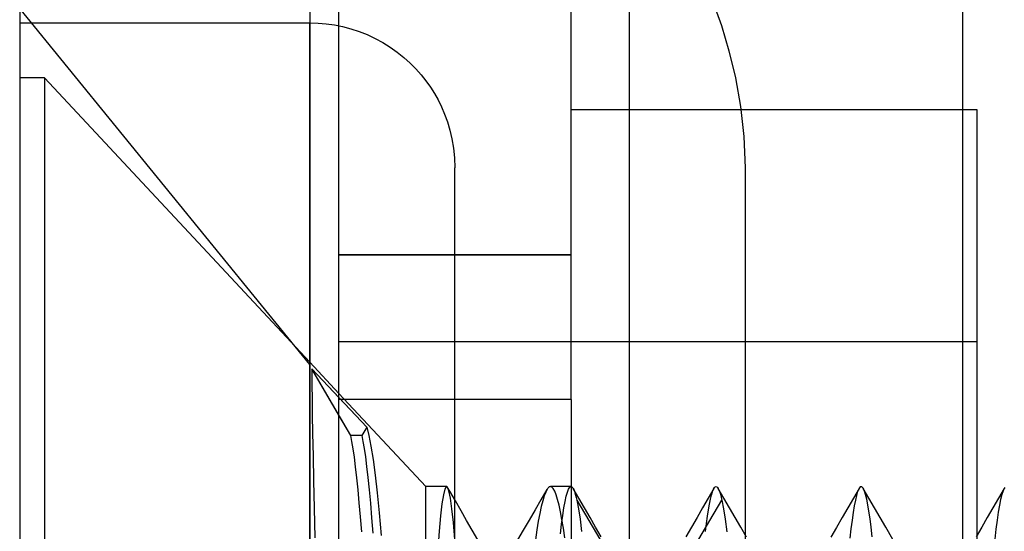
# Model space of a CAD drawing. Header units: millimetres. Extents: x 0 to 93, y -50 to 1.2.
# Tile 9 of 137: x 0 to 3.4, y -42.5 to -40.7. Entities that reach past the tile are written whole.
import ezdxf

# ---------------------------------------------------------------- set-up
doc = ezdxf.new("R2010")
doc.units = ezdxf.units.MM
doc.layers.add('MAIN-1', color=7, linetype='Continuous')
doc.layers.add('MAIN-2', color=7, linetype='Continuous')

msp = doc.modelspace()

# ---------------------------------------------------------------- linework, layer by layer
at = {"layer": 'MAIN-1'}
for p, q in [((0, -3.5), (0, -46.3)), ((1, -3.5), (1, -46.3)), ((1.1, -43.8), (1.1, -3.4967)), ((1, -45.7), (1, -40.7)), ((1, -45.7), (1, -40.7)), ((1.1, -41.9783), (1, -41.8711)), ((1.007, -41.8938), (1.0068, -41.9169)), ((1.1, -42.0536), (1.007, -41.8938)), ((1.007, -41.8938), (1.1, -41.9927)), ((1.0068, -41.9169), (1.007, -41.951)), ((1.007, -41.951), (1.0075, -41.9958)), ((1.0075, -41.9958), (1.0084, -42.0513)), ((1.0084, -42.0513), (1.0095, -42.1174)), ((1.0095, -42.1174), (1.011, -42.1938)), ((1.011, -42.1938), (1.0128, -42.2796)), ((1.0128, -42.2796), (1.0149, -42.3741)), ((1.0149, -42.3741), (1.0173, -42.4764))]:
    msp.add_line(p, q, dxfattribs=at)
at = {"layer": 'MAIN-2'}
for p, q in [((2.1, -26.8), (2.1, -49.2)), ((3.25, -47.5), (3.25, -30.5)), ((1.9, -42), (1.9, -40)), ((1, -41.8792), (0, -40.65)), ((1, -41.8792), (0, -40.65)), ((2.3884, -40.6281), (2.4181, -40.7094)), ((0, -40.7), (0, -40.7)), ((0, -40.7), (0, -40.7)), ((0, -40.7), (1, -40.7)), ((1, -40.7), (1, -40.7)), ((1, -40.7), (1, -45.7)), ((1, -40.7), (1, -40.7)), ((1, -40.7), (1, -45.7)), ((1, -40.7), (1.0281, -40.7008)), ((1.0281, -40.7008), (1.0563, -40.7031)), ((1.0563, -40.7031), (1.0846, -40.7071)), ((1.0846, -40.7071), (1.1129, -40.7128)), ((1.1129, -40.7128), (1.1412, -40.7203)), ((2.4181, -40.7094), (2.4443, -40.7965)), ((1.1412, -40.7203), (1.1694, -40.7297)), ((1.1694, -40.7297), (1.1974, -40.7408)), ((1.1974, -40.7408), (1.2249, -40.7537)), ((1.2249, -40.7537), (1.2515, -40.7681)), ((1.2515, -40.7681), (1.2772, -40.7839)), ((1.2772, -40.7839), (1.3014, -40.8011)), ((1.3014, -40.8011), (1.3242, -40.8193)), ((1.3242, -40.8193), (1.3454, -40.8386)), ((2.4443, -40.7965), (2.4668, -40.8898)), ((1.3454, -40.8386), (1.3651, -40.8586)), ((1.3651, -40.8586), (1.3834, -40.8792)), ((1.3834, -40.8792), (1.4001, -40.9003)), ((0.0852, -40.89), (0, -40.89)), ((0.0852, -40.89), (0.0852, -43.8)), ((1, -41.8711), (0.0852, -40.89)), ((0.0852, -40.89), (0.0852, -43.8)), ((1.4001, -40.9003), (1.4155, -40.9216)), ((1.4155, -40.9216), (1.4296, -40.9434)), ((2.4668, -40.8898), (2.4844, -40.9886)), ((1.4296, -40.9434), (1.4424, -40.9659)), ((1.4424, -40.9659), (1.454, -40.9896)), ((1.454, -40.9896), (1.4645, -41.0146)), ((2.4844, -40.9886), (2.4959, -41.0922)), ((1.4645, -41.0146), (1.4741, -41.0414)), ((3.3, -41), (1.9, -41)), ((3.3, -43.8), (3.3, -41)), ((1.4741, -41.0414), (1.4826, -41.0701)), ((1.4826, -41.0701), (1.4898, -41.1004)), ((2.4959, -41.0922), (2.5, -41.2)), ((1.4898, -41.1004), (1.4952, -41.1323)), ((1.4952, -41.1323), (1.4988, -41.1655)), ((1.4988, -41.1655), (1.5, -41.2)), ((1.5, -41.2), (1.5, -41.2)), ((1.5, -41.2), (1.5, -41.2)), ((1.5, -45.7), (1.5, -41.2)), ((2.5, -41.2), (2.5, -41.2)), ((2.5, -41.2), (2.5, -45.7)), ((2.5, -41.2), (2.5, -41.2)), ((1.1, -41.5), (1.9, -41.5)), ((1.9, -41.5), (1.1, -41.5)), ((1.1, -41.5), (1.9, -41.5)), ((3.3, -41.8), (1.1, -41.8)), ((3.3, -41.8), (1.1, -41.8)), ((1.007, -41.8938), (1.0068, -41.9169)), ((1.1409, -42.1239), (1.007, -41.8938)), ((1.007, -41.8938), (1.196, -42.0948)), ((1.0068, -41.9169), (1.007, -41.951)), ((1.007, -41.951), (1.0075, -41.9958)), ((1.0075, -41.9958), (1.0084, -42.0513)), ((1.4, -42.3), (1.1, -41.9783)), ((1.1, -41.9927), (1.196, -42.0948)), ((1.9, -42), (1.1, -42)), ((1.9, -42), (1.9, -44.3)), ((1.0084, -42.0513), (1.0095, -42.1174)), ((1.1409, -42.1239), (1.1, -42.0536)), ((1.196, -42.0948), (1.1791, -42.1239)), ((1.196, -42.0948), (1.1791, -42.1239)), ((1.196, -42.0948), (1.2034, -42.1234)), ((1.196, -42.0948), (1.2034, -42.1234)), ((1.0095, -42.1174), (1.011, -42.1938)), ((1.1451, -42.1444), (1.1409, -42.1239)), ((1.1791, -42.1239), (1.1409, -42.1239)), ((1.1451, -42.1444), (1.1409, -42.1239)), ((1.1791, -42.1239), (1.1409, -42.1239)), ((1.1492, -42.1692), (1.1451, -42.1444)), ((1.1492, -42.1692), (1.1451, -42.1444)), ((1.1791, -42.1239), (1.1831, -42.1441)), ((1.1791, -42.1239), (1.1831, -42.1441)), ((1.1831, -42.1441), (1.1873, -42.1686)), ((1.1831, -42.1441), (1.1873, -42.1686)), ((1.2034, -42.1234), (1.2107, -42.1609)), ((1.2034, -42.1234), (1.2107, -42.1609)), ((1.1534, -42.1984), (1.1492, -42.1692)), ((1.1534, -42.1984), (1.1492, -42.1692)), ((1.1873, -42.1686), (1.1914, -42.1975)), ((1.1873, -42.1686), (1.1914, -42.1975)), ((1.2107, -42.1609), (1.2179, -42.2071)), ((1.2107, -42.1609), (1.2179, -42.2071)), ((1.011, -42.1938), (1.0128, -42.2796)), ((1.1576, -42.2318), (1.1534, -42.1984)), ((1.1576, -42.2318), (1.1534, -42.1984)), ((1.1914, -42.1975), (1.1957, -42.2311)), ((1.1914, -42.1975), (1.1957, -42.2311)), ((1.2179, -42.2071), (1.2249, -42.261)), ((1.2179, -42.2071), (1.2249, -42.261)), ((1.1618, -42.2694), (1.1576, -42.2318)), ((1.1618, -42.2694), (1.1576, -42.2318)), ((1.1957, -42.2311), (1.1999, -42.2691)), ((1.1957, -42.2311), (1.1999, -42.2691)), ((1.0128, -42.2796), (1.0149, -42.3741)), ((1.166, -42.3108), (1.1618, -42.2694)), ((1.166, -42.3108), (1.1618, -42.2694)), ((1.1999, -42.2691), (1.2042, -42.3113)), ((1.1999, -42.2691), (1.2042, -42.3113)), ((1.2249, -42.261), (1.2318, -42.3218)), ((1.2249, -42.261), (1.2318, -42.3218)), ((1.1702, -42.3558), (1.166, -42.3108)), ((1.1702, -42.3558), (1.166, -42.3108)), ((1.2042, -42.3113), (1.2085, -42.3576)), ((1.2042, -42.3113), (1.2085, -42.3576)), ((1.4, -43.8), (1.4, -42.3)), ((1.471, -42.3), (1.4, -42.3)), ((1.4, -43.8), (1.4, -42.3)), ((1.471, -42.3), (1.4, -42.3)), ((1.465, -42.3087), (1.4601, -42.3284)), ((1.465, -42.3087), (1.4601, -42.3284)), ((1.4699, -42.3003), (1.465, -42.3087)), ((1.4699, -42.3003), (1.465, -42.3087)), ((1.4705, -42.3001), (1.4699, -42.3003)), ((1.4705, -42.3001), (1.4699, -42.3003)), ((1.4712, -42.3), (1.4705, -42.3001)), ((1.4712, -42.3), (1.4705, -42.3001)), ((1.4719, -42.3002), (1.4712, -42.3)), ((1.4719, -42.3002), (1.4712, -42.3)), ((1.4726, -42.3006), (1.4719, -42.3002)), ((1.4726, -42.3006), (1.4719, -42.3002)), ((1.4733, -42.3012), (1.4726, -42.3006)), ((1.4733, -42.3012), (1.4726, -42.3006)), ((1.474, -42.302), (1.4733, -42.3012)), ((1.474, -42.302), (1.4733, -42.3012)), ((1.4791, -42.3149), (1.474, -42.302)), ((1.4791, -42.3149), (1.474, -42.302)), ((1.4822, -42.3162), (1.4748, -42.3033)), ((1.4822, -42.3162), (1.4748, -42.3033)), ((1.8167, -42.3106), (1.7964, -42.3455)), ((1.8167, -42.3106), (1.7964, -42.3455)), ((1.8177, -42.3089), (1.8127, -42.3187)), ((1.8177, -42.3089), (1.8127, -42.3187)), ((1.8196, -42.3063), (1.8177, -42.3089)), ((1.8196, -42.3063), (1.8177, -42.3089)), ((1.8214, -42.3041), (1.8196, -42.3063)), ((1.8214, -42.3041), (1.8196, -42.3063)), ((1.8233, -42.3023), (1.8214, -42.3041)), ((1.8233, -42.3023), (1.8214, -42.3041)), ((1.8251, -42.3011), (1.8233, -42.3023)), ((1.8251, -42.3011), (1.8233, -42.3023)), ((1.827, -42.3003), (1.8251, -42.3011)), ((1.827, -42.3003), (1.8251, -42.3011)), ((1.8288, -42.3), (1.827, -42.3003)), ((1.8288, -42.3), (1.827, -42.3003)), ((1.8339, -42.3017), (1.8288, -42.3)), ((1.8339, -42.3017), (1.8288, -42.3)), ((1.9001, -42.3), (1.829, -42.3)), ((1.9001, -42.3), (1.829, -42.3)), ((1.8389, -42.3071), (1.8339, -42.3017)), ((1.8389, -42.3071), (1.8339, -42.3017)), ((1.844, -42.3161), (1.8389, -42.3071)), ((1.844, -42.3161), (1.8389, -42.3071)), ((1.8876, -42.3188), (1.8917, -42.3084)), ((1.8876, -42.3188), (1.8917, -42.3084)), ((1.8917, -42.3084), (1.8959, -42.3021)), ((1.8917, -42.3084), (1.8959, -42.3021)), ((1.8959, -42.3021), (1.9001, -42.3)), ((1.8959, -42.3021), (1.9001, -42.3)), ((1.9001, -42.3), (1.9013, -42.3002)), ((1.9001, -42.3), (1.9013, -42.3002)), ((1.9013, -42.3002), (1.9025, -42.3007)), ((1.9013, -42.3002), (1.9025, -42.3007)), ((1.9025, -42.3007), (1.9037, -42.3016)), ((1.9025, -42.3007), (1.9037, -42.3016)), ((1.9037, -42.3016), (1.9049, -42.3028)), ((1.9037, -42.3016), (1.9049, -42.3028)), ((1.9049, -42.3028), (1.9061, -42.3043)), ((1.9049, -42.3028), (1.9061, -42.3043)), ((1.9061, -42.3043), (1.9073, -42.3062)), ((1.9061, -42.3043), (1.9073, -42.3062)), ((1.9266, -42.3396), (1.9072, -42.3061)), ((1.9266, -42.3396), (1.9072, -42.3061)), ((1.9073, -42.3062), (1.9094, -42.3104)), ((1.9073, -42.3062), (1.9094, -42.3104)), ((1.9094, -42.3104), (1.9115, -42.3157)), ((1.9094, -42.3104), (1.9115, -42.3157)), ((2.3924, -42.3066), (2.3731, -42.34)), ((2.3924, -42.3066), (2.3731, -42.34)), ((2.3882, -42.3161), (2.389, -42.3138)), ((2.3882, -42.3161), (2.389, -42.3138)), ((2.389, -42.3138), (2.3899, -42.3118)), ((2.389, -42.3138), (2.3899, -42.3118)), ((2.3899, -42.3118), (2.3907, -42.3099)), ((2.3899, -42.3118), (2.3907, -42.3099)), ((2.3907, -42.3099), (2.3916, -42.3081)), ((2.3907, -42.3099), (2.3916, -42.3081)), ((2.3916, -42.3081), (2.3924, -42.3066)), ((2.3916, -42.3081), (2.3924, -42.3066)), ((2.3924, -42.3066), (2.3949, -42.303)), ((2.3924, -42.3066), (2.3949, -42.303)), ((2.3949, -42.303), (2.3973, -42.3009)), ((2.3949, -42.303), (2.3973, -42.3009)), ((2.3973, -42.3009), (2.3998, -42.3002)), ((2.3973, -42.3009), (2.3998, -42.3002)), ((2.3998, -42.3002), (2.4023, -42.3009)), ((2.3998, -42.3002), (2.4023, -42.3009)), ((2.4023, -42.3009), (2.4047, -42.3031)), ((2.4023, -42.3009), (2.4047, -42.3031)), ((2.4047, -42.3031), (2.4072, -42.3066)), ((2.4047, -42.3031), (2.4072, -42.3066)), ((2.4072, -42.3066), (2.4094, -42.3108)), ((2.4072, -42.3066), (2.4094, -42.3108)), ((2.4266, -42.3401), (2.4073, -42.3067)), ((2.4094, -42.3108), (2.4115, -42.3161)), ((2.4094, -42.3108), (2.4115, -42.3161)), ((2.8927, -42.3068), (2.8733, -42.3403)), ((2.8917, -42.3082), (2.8878, -42.3174)), ((2.8917, -42.3082), (2.8878, -42.3174)), ((2.8944, -42.304), (2.8917, -42.3082)), ((2.897, -42.3013), (2.8944, -42.304)), ((2.8996, -42.3003), (2.897, -42.3013)), ((2.9023, -42.3008), (2.8996, -42.3003)), ((2.9049, -42.3029), (2.9023, -42.3008)), ((2.9075, -42.3067), (2.9049, -42.3029)), ((2.9267, -42.3398), (2.9073, -42.3064)), ((2.9114, -42.3153), (2.9075, -42.3067)), ((2.9114, -42.3153), (2.9075, -42.3067)), ((3.393, -42.3063), (3.3735, -42.3398)), ((3.3929, -42.3063), (3.3889, -42.3151)), ((3.3929, -42.3063), (3.3889, -42.3151)), ((3.3953, -42.3029), (3.3929, -42.3063)), ((1.2318, -42.3218), (1.2387, -42.3904)), ((1.2318, -42.3218), (1.2387, -42.3904)), ((1.4601, -42.3284), (1.4553, -42.3593)), ((1.4601, -42.3284), (1.4553, -42.3593)), ((1.4842, -42.3397), (1.4791, -42.3149)), ((1.4842, -42.3397), (1.4791, -42.3149)), ((1.5016, -42.3497), (1.4822, -42.3162)), ((1.5016, -42.3497), (1.4822, -42.3162)), ((1.4893, -42.3762), (1.4842, -42.3397)), ((1.4893, -42.3762), (1.4842, -42.3397)), ((1.7964, -42.3455), (1.7761, -42.3804)), ((1.7964, -42.3455), (1.7761, -42.3804)), ((1.8076, -42.332), (1.8026, -42.3488)), ((1.8076, -42.332), (1.8026, -42.3488)), ((1.8127, -42.3187), (1.8076, -42.332)), ((1.8127, -42.3187), (1.8076, -42.332)), ((1.849, -42.3288), (1.844, -42.3161)), ((1.849, -42.3288), (1.844, -42.3161)), ((1.854, -42.3448), (1.849, -42.3288)), ((1.854, -42.3448), (1.849, -42.3288)), ((1.8589, -42.3643), (1.854, -42.3448)), ((1.8589, -42.3643), (1.854, -42.3448)), ((1.8795, -42.3515), (1.8835, -42.3332)), ((1.8795, -42.3515), (1.8835, -42.3332)), ((1.8835, -42.3332), (1.8876, -42.3188)), ((1.8835, -42.3332), (1.8876, -42.3188)), ((1.9115, -42.3157), (1.9136, -42.322)), ((1.9115, -42.3157), (1.9136, -42.322)), ((1.9136, -42.322), (1.9156, -42.3293)), ((1.9136, -42.322), (1.9156, -42.3293)), ((1.9156, -42.3293), (1.9177, -42.3377)), ((1.9156, -42.3293), (1.9177, -42.3377)), ((1.9177, -42.3377), (1.9198, -42.3472)), ((1.9177, -42.3377), (1.9198, -42.3472)), ((1.9198, -42.3472), (2.1509, -42.7347)), ((1.9198, -42.3472), (1.9254, -42.3764)), ((1.9198, -42.3472), (2.1509, -42.7347)), ((1.9198, -42.3472), (1.9254, -42.3764)), ((1.946, -42.3731), (1.9266, -42.3396)), ((1.946, -42.3731), (1.9266, -42.3396)), ((2.1891, -42.7348), (2.4201, -42.3473)), ((2.1891, -42.7348), (2.4201, -42.3473)), ((2.3731, -42.34), (2.3537, -42.3734)), ((2.3731, -42.34), (2.3537, -42.3734)), ((2.377, -42.3607), (2.3805, -42.3439)), ((2.377, -42.3607), (2.3805, -42.3439)), ((2.3805, -42.3439), (2.3839, -42.3298)), ((2.3805, -42.3439), (2.3839, -42.3298)), ((2.3839, -42.3298), (2.3873, -42.3185)), ((2.3839, -42.3298), (2.3873, -42.3185)), ((2.3873, -42.3185), (2.3882, -42.3161)), ((2.3873, -42.3185), (2.3882, -42.3161)), ((2.4115, -42.3161), (2.4137, -42.3223)), ((2.4115, -42.3161), (2.4137, -42.3223)), ((2.4137, -42.3223), (2.4158, -42.3296)), ((2.4137, -42.3223), (2.4158, -42.3296)), ((2.4158, -42.3296), (2.4179, -42.3379)), ((2.4158, -42.3296), (2.4179, -42.3379)), ((2.4179, -42.3379), (2.4201, -42.3473)), ((2.4179, -42.3379), (2.4201, -42.3473)), ((2.4201, -42.3473), (2.4256, -42.3766)), ((2.4201, -42.3473), (2.4256, -42.3766)), ((2.446, -42.3736), (2.4266, -42.3401)), ((2.8733, -42.3403), (2.8539, -42.3737)), ((2.88, -42.3464), (2.8761, -42.366)), ((2.88, -42.3464), (2.8761, -42.366)), ((2.8839, -42.3302), (2.88, -42.3464)), ((2.8839, -42.3302), (2.88, -42.3464)), ((2.8878, -42.3174), (2.8839, -42.3302)), ((2.8878, -42.3174), (2.8839, -42.3302)), ((2.9152, -42.3276), (2.9114, -42.3153)), ((2.9152, -42.3276), (2.9114, -42.3153)), ((2.9191, -42.3433), (2.9152, -42.3276)), ((2.9191, -42.3433), (2.9152, -42.3276)), ((2.9229, -42.3625), (2.9191, -42.3433)), ((2.9229, -42.3625), (2.9191, -42.3433)), ((2.9461, -42.3732), (2.9267, -42.3398)), ((3.3735, -42.3398), (3.3541, -42.3733)), ((3.3807, -42.3441), (3.3765, -42.3642)), ((3.3807, -42.3441), (3.3765, -42.3642)), ((3.3848, -42.3277), (3.3807, -42.3441)), ((3.3848, -42.3277), (3.3807, -42.3441)), ((3.3889, -42.3151), (3.3848, -42.3277)), ((3.3889, -42.3151), (3.3848, -42.3277)), ((1.0149, -42.3741), (1.0173, -42.4764)), ((1.1744, -42.4043), (1.1702, -42.3558)), ((1.1744, -42.4043), (1.1702, -42.3558)), ((1.2085, -42.3576), (1.2128, -42.4076)), ((1.2085, -42.3576), (1.2128, -42.4076)), ((1.4553, -42.3593), (1.4505, -42.401)), ((1.4553, -42.3593), (1.4505, -42.401)), ((1.4945, -42.4238), (1.4893, -42.3762)), ((1.4945, -42.4238), (1.4893, -42.3762)), ((1.521, -42.3832), (1.5016, -42.3497)), ((1.521, -42.3832), (1.5016, -42.3497)), ((1.7761, -42.3804), (1.7558, -42.4153)), ((1.7761, -42.3804), (1.7558, -42.4153)), ((1.7975, -42.369), (1.7925, -42.3926)), ((1.7975, -42.369), (1.7925, -42.3926)), ((1.8026, -42.3488), (1.7975, -42.369)), ((1.8026, -42.3488), (1.7975, -42.369)), ((1.8639, -42.3872), (1.8589, -42.3643)), ((1.8639, -42.3872), (1.8589, -42.3643)), ((1.8714, -42.3997), (1.8754, -42.3737)), ((1.8714, -42.3997), (1.8754, -42.3737)), ((1.8754, -42.3737), (1.8795, -42.3515)), ((1.8754, -42.3737), (1.8795, -42.3515)), ((1.9254, -42.3764), (1.931, -42.4124)), ((1.9254, -42.3764), (1.931, -42.4124)), ((1.9655, -42.4065), (1.946, -42.3731)), ((1.9655, -42.4065), (1.946, -42.3731)), ((2.3537, -42.3734), (2.3343, -42.4068)), ((2.3537, -42.3734), (2.3343, -42.4068)), ((2.37, -42.4026), (2.3735, -42.3802)), ((2.37, -42.4026), (2.3735, -42.3802)), ((2.3735, -42.3802), (2.377, -42.3607)), ((2.3735, -42.3802), (2.377, -42.3607)), ((2.4256, -42.3766), (2.4311, -42.4129)), ((2.4256, -42.3766), (2.4311, -42.4129)), ((2.4655, -42.407), (2.446, -42.3736)), ((2.8539, -42.3737), (2.8345, -42.4072)), ((2.8761, -42.366), (2.8724, -42.389)), ((2.8761, -42.366), (2.8724, -42.389)), ((2.9267, -42.385), (2.9229, -42.3625)), ((2.9267, -42.385), (2.9229, -42.3625)), ((2.9654, -42.4065), (2.9461, -42.3732)), ((3.3541, -42.3733), (3.3347, -42.4068)), ((3.3765, -42.3642), (3.3724, -42.3882)), ((3.3765, -42.3642), (3.3724, -42.3882)), ((1.1786, -42.4561), (1.1744, -42.4043)), ((1.1786, -42.4561), (1.1744, -42.4043)), ((1.2128, -42.4076), (1.2171, -42.4607)), ((1.2128, -42.4076), (1.2171, -42.4607)), ((1.2387, -42.3904), (1.2457, -42.4685)), ((1.2387, -42.3904), (1.2457, -42.4685)), ((1.4505, -42.401), (1.4457, -42.4535)), ((1.4505, -42.401), (1.4457, -42.4535)), ((1.5404, -42.4167), (1.521, -42.3832)), ((1.5404, -42.4167), (1.521, -42.3832)), ((1.7558, -42.4153), (1.7355, -42.4501)), ((1.7558, -42.4153), (1.7355, -42.4501)), ((1.7925, -42.3926), (1.7874, -42.4195)), ((1.7925, -42.3926), (1.7874, -42.4195)), ((1.8688, -42.4135), (1.8639, -42.3872)), ((1.8688, -42.4135), (1.8639, -42.3872)), ((1.8674, -42.4296), (1.8714, -42.3997)), ((1.8674, -42.4296), (1.8714, -42.3997)), ((1.8738, -42.4433), (1.8688, -42.4135)), ((1.8738, -42.4433), (1.8688, -42.4135)), ((1.931, -42.4124), (1.9365, -42.4552)), ((1.931, -42.4124), (1.9365, -42.4552)), ((1.9849, -42.44), (1.9655, -42.4065)), ((1.9849, -42.44), (1.9655, -42.4065)), ((2.3343, -42.4068), (2.3149, -42.4402)), ((2.3343, -42.4068), (2.3149, -42.4402)), ((2.3665, -42.4276), (2.37, -42.4026)), ((2.3665, -42.4276), (2.37, -42.4026)), ((2.4311, -42.4129), (2.4365, -42.4559)), ((2.4311, -42.4129), (2.4365, -42.4559)), ((2.4849, -42.4405), (2.4655, -42.407)), ((2.8345, -42.4072), (2.815, -42.4406)), ((2.8686, -42.4154), (2.8647, -42.4452)), ((2.8686, -42.4154), (2.8647, -42.4452)), ((2.8724, -42.389), (2.8686, -42.4154)), ((2.8724, -42.389), (2.8686, -42.4154)), ((2.9306, -42.411), (2.9267, -42.385)), ((2.9306, -42.411), (2.9267, -42.385)), ((2.9345, -42.4403), (2.9306, -42.411)), ((2.9345, -42.4403), (2.9306, -42.411)), ((2.9848, -42.4399), (2.9654, -42.4065)), ((3.3347, -42.4068), (3.3153, -42.4403)), ((3.3683, -42.4158), (3.3643, -42.4469)), ((3.3683, -42.4158), (3.3643, -42.4469)), ((3.3724, -42.3882), (3.3683, -42.4158)), ((3.3724, -42.3882), (3.3683, -42.4158)), ((1.4997, -42.4821), (1.4945, -42.4238)), ((1.4997, -42.4821), (1.4945, -42.4238)), ((1.5598, -42.4501), (1.5404, -42.4167)), ((1.5598, -42.4501), (1.5404, -42.4167)), ((1.5792, -42.4836), (1.5598, -42.4501)), ((1.5792, -42.4836), (1.5598, -42.4501)), ((1.7355, -42.4501), (1.716, -42.4836)), ((1.7355, -42.4501), (1.716, -42.4836)), ((1.7823, -42.4497), (1.7772, -42.4832)), ((1.7823, -42.4497), (1.7772, -42.4832)), ((1.7874, -42.4195), (1.7823, -42.4497)), ((1.7874, -42.4195), (1.7823, -42.4497)), ((1.8633, -42.4633), (1.8674, -42.4296)), ((1.8633, -42.4633), (1.8674, -42.4296)), ((1.8787, -42.4766), (1.8738, -42.4433)), ((1.8787, -42.4766), (1.8738, -42.4433)), ((2.0043, -42.4735), (1.9849, -42.44)), ((2.0043, -42.4735), (1.9849, -42.44)), ((2.3149, -42.4402), (2.2954, -42.4738)), ((2.3149, -42.4402), (2.2954, -42.4738)), ((2.363, -42.4552), (2.3665, -42.4276)), ((2.363, -42.4552), (2.3665, -42.4276)), ((2.5044, -42.474), (2.4849, -42.4405)), ((2.815, -42.4406), (2.7956, -42.4742)), ((2.8647, -42.4452), (2.8609, -42.4784)), ((2.8647, -42.4452), (2.8609, -42.4784)), ((2.9384, -42.473), (2.9345, -42.4403)), ((2.9384, -42.473), (2.9345, -42.4403)), ((3.0093, -42.4822), (2.9848, -42.4399)), ((3.3153, -42.4403), (3.2958, -42.4738)), ((3.3643, -42.4469), (3.3603, -42.4815)), ((3.3643, -42.4469), (3.3603, -42.4815)), ((1.4457, -42.4535), (1.441, -42.5166)), ((1.4457, -42.4535), (1.441, -42.5166))]:
    msp.add_line(p, q, dxfattribs=at)

doc.saveas('drawing.dxf')
